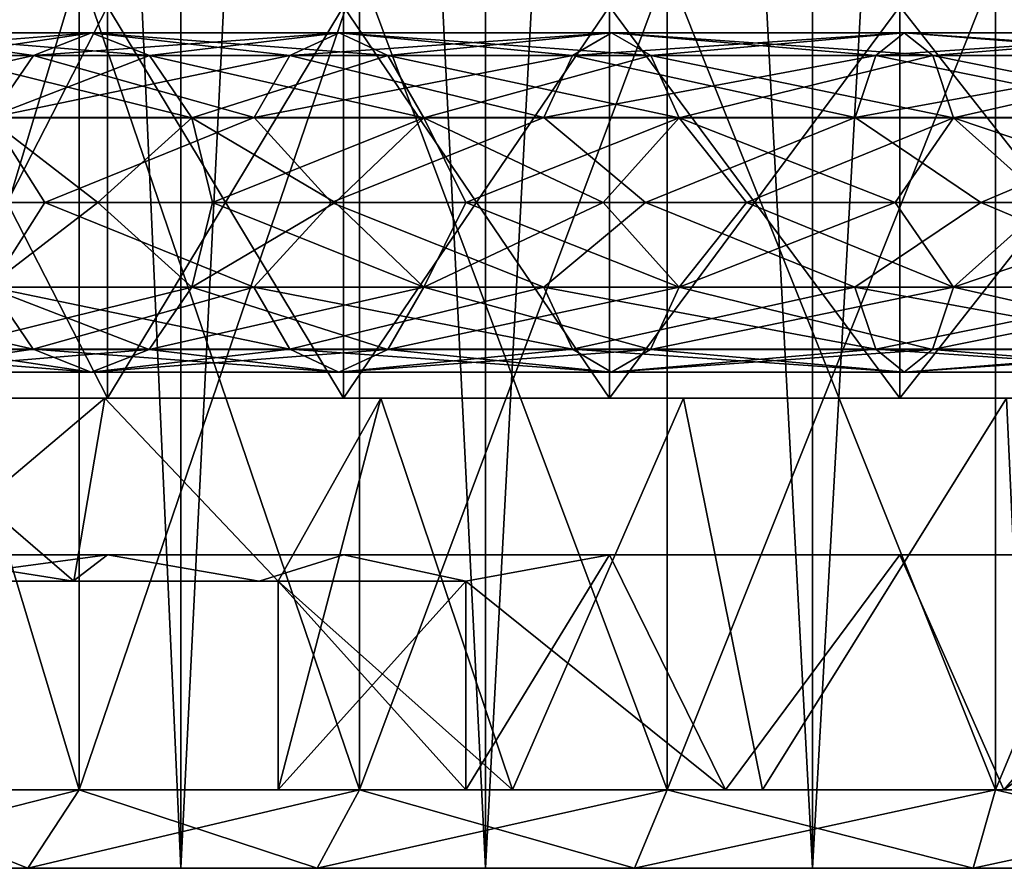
# Model space of a CAD drawing. Header units: metres. Extents: x -23 to 23, y -109 to 23.
# Tile 4 of 256: x -6.38 to -2.61, y -109.46 to -106.21. Entities that reach past the tile are written whole.
import ezdxf

# ---------------------------------------------------------------- set-up
doc = ezdxf.new("R2010")
doc.units = ezdxf.units.M
doc.layers.add('solid_509434', color=7, linetype='CONTINUOUS')
doc.layers.add('solid_509434_01', color=7, linetype='CONTINUOUS')

msp = doc.modelspace()

# ---------------------------------------------------------------- linework, layer by layer
at = {"layer": 'solid_509434'}
for points in [[(-5.766434, -109.458969, 98.969872), (-5.766803, -85.958969, 98.969696), (-6.825531, -85.958969, 98.10836)], [(-6.825164, -109.458969, 98.10862), (-5.766434, -109.458969, 98.969872), (-6.825531, -85.958969, 98.10836)], [(-6.825531, -85.958969, 83.491638), (-5.766803, -85.958969, 82.630302), (-6.825164, -109.458969, 83.491379)], [(-5.766803, -85.958969, 82.630302), (-5.766434, -109.458969, 82.630127), (-6.825164, -109.458969, 83.491379)], [(-4.600316, -109.458969, 99.678932), (-4.60065, -85.958969, 99.678856), (-5.766803, -85.958969, 98.969696)], [(-5.766434, -109.458969, 98.969872), (-4.600316, -109.458969, 99.678932), (-5.766803, -85.958969, 98.969696)], [(-5.766803, -85.958969, 82.630302), (-4.60065, -85.958969, 81.92115), (-5.766434, -109.458969, 82.630127)], [(-4.60065, -85.958969, 81.92115), (-4.600316, -109.458969, 81.921066), (-5.766434, -109.458969, 82.630127)], [(-3.348529, -109.458969, 100.22261), (-3.348796, -85.958969, 100.22261), (-4.60065, -85.958969, 99.678856)], [(-4.600316, -109.458969, 99.678932), (-3.348529, -109.458969, 100.22261), (-4.60065, -85.958969, 99.678856)], [(-4.60065, -85.958969, 81.92115), (-3.348796, -85.958969, 81.377388), (-4.600316, -109.458969, 81.921066)], [(-3.348796, -85.958969, 81.377388), (-3.348529, -109.458969, 81.377388), (-4.600316, -109.458969, 81.921066)], [(-2.034388, -109.458969, 100.590782), (-2.03456, -85.958969, 100.590843), (-3.348796, -85.958969, 100.22261)], [(-3.348529, -109.458969, 100.22261), (-2.034388, -109.458969, 100.590782), (-3.348796, -85.958969, 100.22261)], [(-3.348796, -85.958969, 81.377388), (-2.03456, -85.958969, 81.009163), (-3.348529, -109.458969, 81.377388)], [(-2.03456, -85.958969, 81.009163), (-2.034388, -109.458969, 81.009216), (-3.348529, -109.458969, 81.377388)], [(-6.155691, -106.008965, 97.904045), (-6.155691, -109.158966, 97.904045), (-7.104046, -109.158966, 96.955688)], [(-7.104046, -106.008965, 96.955688), (-6.155691, -106.008965, 97.904045), (-7.104046, -109.158966, 96.955688)], [(-6.155691, -109.158966, 83.695953), (-6.155691, -106.008965, 83.695953), (-7.104046, -106.008965, 84.64431)], [(-7.104046, -109.158966, 84.64431), (-6.155691, -109.158966, 83.695953), (-7.104046, -106.008965, 84.64431)], [(-5.082024, -106.008965, 98.707787), (-5.082024, -109.158966, 98.707787), (-6.155691, -109.158966, 97.904045)], [(-6.155691, -106.008965, 97.904045), (-5.082024, -106.008965, 98.707787), (-6.155691, -109.158966, 97.904045)], [(-5.082024, -109.158966, 82.89222), (-5.082024, -106.008965, 82.89222), (-6.155691, -106.008965, 83.695953)], [(-6.155691, -109.158966, 83.695953), (-5.082024, -109.158966, 82.89222), (-6.155691, -106.008965, 83.695953)], [(-3.904901, -106.008965, 99.35054), (-3.904901, -109.158966, 99.35054), (-5.082024, -109.158966, 98.707787)], [(-5.082024, -106.008965, 98.707787), (-3.904901, -106.008965, 99.35054), (-5.082024, -109.158966, 98.707787)], [(-3.904901, -109.158966, 82.249458), (-3.904901, -106.008965, 82.249458), (-5.082024, -106.008965, 82.89222)], [(-5.082024, -109.158966, 82.89222), (-3.904901, -109.158966, 82.249458), (-5.082024, -106.008965, 82.89222)], [(-2.648286, -106.008965, 99.819237), (-2.648286, -109.158966, 99.819237), (-3.904901, -109.158966, 99.35054)], [(-3.904901, -106.008965, 99.35054), (-2.648286, -106.008965, 99.819237), (-3.904901, -109.158966, 99.35054)], [(-2.648286, -109.158966, 81.780769), (-2.648286, -106.008965, 81.780769), (-3.904901, -106.008965, 82.249458)], [(-3.904901, -109.158966, 82.249458), (-2.648286, -109.158966, 81.780769), (-3.904901, -106.008965, 82.249458)], [(-1.337759, -106.008965, 100.104324), (-1.337759, -109.158966, 100.104324), (-2.648286, -109.158966, 99.819237)], [(-2.648286, -106.008965, 99.819237), (-1.337759, -106.008965, 100.104324), (-2.648286, -109.158966, 99.819237)], [(-1.337759, -109.158966, 81.495682), (-1.337759, -106.008965, 81.495682), (-2.648286, -106.008965, 81.780769)], [(-2.648286, -109.158966, 81.780769), (-1.337759, -109.158966, 81.495682), (-2.648286, -106.008965, 81.780769)], [(-6.816364, -107.658966, 86.15255), (-6.816364, -106.158966, 86.15255), (-6.047467, -106.158966, 85.1884)], [(-6.816364, -107.658966, 86.15255), (-6.047467, -106.158966, 85.1884), (-6.047467, -107.658966, 85.1884)], [(-6.047467, -107.658966, 96.411598), (-6.047467, -106.158966, 96.411598), (-6.816364, -106.158966, 95.447449)], [(-6.816364, -107.658966, 95.447449), (-6.047467, -107.658966, 96.411598), (-6.816364, -106.158966, 95.447449)], [(-6.047467, -107.658966, 85.1884), (-6.047467, -106.158966, 85.1884), (-5.143571, -106.158966, 84.349731)], [(-6.047467, -107.658966, 85.1884), (-5.143571, -106.158966, 84.349731), (-5.143571, -107.658966, 84.349731)], [(-5.143571, -107.658966, 97.250267), (-5.143571, -106.158966, 97.250267), (-6.047467, -106.158966, 96.411598)], [(-6.047467, -107.658966, 96.411598), (-5.143571, -107.658966, 97.250267), (-6.047467, -106.158966, 96.411598)], [(-5.143571, -107.658966, 84.349731), (-5.143571, -106.158966, 84.349731), (-4.125, -106.158966, 83.655289)], [(-5.143571, -107.658966, 84.349731), (-4.125, -106.158966, 83.655289), (-4.125, -107.658966, 83.655289)], [(-4.125, -107.658966, 97.94471), (-4.125, -106.158966, 97.94471), (-5.143571, -106.158966, 97.250267)], [(-5.143571, -107.658966, 97.250267), (-4.125, -107.658966, 97.94471), (-5.143571, -106.158966, 97.250267)], [(-4.125, -107.658966, 83.655289), (-4.125, -106.158966, 83.655289), (-3.01431, -106.158966, 83.120399)], [(-4.125, -107.658966, 83.655289), (-3.01431, -106.158966, 83.120399), (-3.01431, -107.658966, 83.120399)], [(-3.01431, -107.658966, 98.479599), (-3.01431, -106.158966, 98.479599), (-4.125, -106.158966, 97.94471)], [(-4.125, -107.658966, 97.94471), (-3.01431, -107.658966, 98.479599), (-4.125, -106.158966, 97.94471)], [(-3.01431, -107.658966, 83.120399), (-3.01431, -106.158966, 83.120399), (-1.836053, -106.158966, 82.756943)], [(-3.01431, -107.658966, 83.120399), (-1.836053, -106.158966, 82.756943), (-1.836053, -107.658966, 82.756943)], [(-1.836053, -107.658966, 98.843056), (-1.836053, -106.158966, 98.843056), (-3.01431, -106.158966, 98.479599)], [(-3.01431, -107.658966, 98.479599), (-1.836053, -107.658966, 98.843056), (-3.01431, -106.158966, 98.479599)], [(-7.194494, -106.345879, 96.653152), (-6.330479, -106.345879, 97.578285), (-6.942088, -106.258965, 96.447807)], [(-7.194494, -106.345879, 84.946846), (-6.942088, -106.258965, 85.152191), (-6.108386, -106.258965, 84.259514)], [(-6.330479, -106.345879, 84.021713), (-7.194494, -106.345879, 84.946846), (-6.108386, -106.258965, 84.259514)], [(-6.942088, -106.258965, 96.447807), (-6.108386, -106.258965, 97.340485), (-6.689824, -106.346565, 96.242577)], [(-6.330479, -106.345879, 97.578285), (-6.108386, -106.258965, 97.340485), (-6.942088, -106.258965, 96.447807)], [(-6.942088, -106.258965, 85.152191), (-6.689824, -106.346565, 85.357422), (-5.886417, -106.346565, 84.497185)], [(-6.108386, -106.258965, 84.259514), (-6.942088, -106.258965, 85.152191), (-5.886417, -106.346565, 84.497185)], [(-6.108386, -106.258965, 97.340485), (-5.886417, -106.346565, 97.102814), (-6.689824, -106.346565, 96.242577)], [(-6.330479, -106.345879, 97.578285), (-5.34854, -106.345879, 98.377151), (-6.108386, -106.258965, 97.340485)], [(-6.330479, -106.345879, 84.021713), (-6.108386, -106.258965, 84.259514), (-5.160896, -106.258965, 83.488678)], [(-5.34854, -106.345879, 83.222847), (-6.330479, -106.345879, 84.021713), (-5.160896, -106.258965, 83.488678)], [(-6.108386, -106.258965, 97.340485), (-5.160896, -106.258965, 98.111328), (-5.886417, -106.346565, 97.102814)], [(-5.34854, -106.345879, 98.377151), (-5.160896, -106.258965, 98.111328), (-6.108386, -106.258965, 97.340485)], [(-6.108386, -106.258965, 84.259514), (-5.886417, -106.346565, 84.497185), (-4.973358, -106.346565, 83.754356)], [(-5.160896, -106.258965, 83.488678), (-6.108386, -106.258965, 84.259514), (-4.973358, -106.346565, 83.754356)], [(-5.160896, -106.258965, 98.111328), (-4.973358, -106.346565, 97.845642), (-5.886417, -106.346565, 97.102814)], [(-5.34854, -106.345879, 98.377151), (-4.266968, -106.345879, 99.034874), (-5.160896, -106.258965, 98.111328)], [(-5.34854, -106.345879, 83.222847), (-5.160896, -106.258965, 83.488678), (-4.117269, -106.258965, 82.854034)], [(-4.266968, -106.345879, 82.565125), (-5.34854, -106.345879, 83.222847), (-4.117269, -106.258965, 82.854034)], [(-5.160896, -106.258965, 98.111328), (-4.117269, -106.258965, 98.745972), (-4.973358, -106.346565, 97.845642)], [(-4.266968, -106.345879, 99.034874), (-4.117269, -106.258965, 98.745972), (-5.160896, -106.258965, 98.111328)], [(-5.160896, -106.258965, 83.488678), (-4.973358, -106.346565, 83.754356), (-3.967654, -106.346565, 83.142776)], [(-4.117269, -106.258965, 82.854034), (-5.160896, -106.258965, 83.488678), (-3.967654, -106.346565, 83.142776)], [(-4.117269, -106.258965, 98.745972), (-3.967654, -106.346565, 98.457222), (-4.973358, -106.346565, 97.845642)], [(-4.266968, -106.345879, 99.034874), (-3.10591, -106.345879, 99.539192), (-4.117269, -106.258965, 98.745972)], [(-4.266968, -106.345879, 82.565125), (-4.117269, -106.258965, 82.854034), (-2.996945, -106.258965, 82.367409)], [(-3.10591, -106.345879, 82.060806), (-4.266968, -106.345879, 82.565125), (-2.996945, -106.258965, 82.367409)], [(-4.117269, -106.258965, 98.745972), (-2.996945, -106.258965, 99.232597), (-3.967654, -106.346565, 98.457222)], [(-3.10591, -106.345879, 99.539192), (-2.996945, -106.258965, 99.232597), (-4.117269, -106.258965, 98.745972)], [(-4.117269, -106.258965, 82.854034), (-3.967654, -106.346565, 83.142776), (-2.888041, -106.346565, 82.673836)], [(-2.996945, -106.258965, 82.367409), (-4.117269, -106.258965, 82.854034), (-2.888041, -106.346565, 82.673836)], [(-2.996945, -106.258965, 99.232597), (-2.888041, -106.346565, 98.92617), (-3.967654, -106.346565, 98.457222)], [(-3.10591, -106.345879, 99.539192), (-1.886995, -106.345879, 99.880714), (-2.996945, -106.258965, 99.232597)], [(-3.10591, -106.345879, 82.060806), (-2.996945, -106.258965, 82.367409), (-1.820793, -106.258965, 82.037865)], [(-1.886995, -106.345879, 81.719284), (-3.10591, -106.345879, 82.060806), (-1.820793, -106.258965, 82.037865)], [(-2.996945, -106.258965, 99.232597), (-1.820793, -106.258965, 99.562134), (-2.888041, -106.346565, 98.92617)], [(-1.886995, -106.345879, 99.880714), (-1.820793, -106.258965, 99.562134), (-2.996945, -106.258965, 99.232597)], [(-2.996945, -106.258965, 82.367409), (-2.888041, -106.346565, 82.673836), (-1.754628, -106.346565, 82.356262)], [(-1.820793, -106.258965, 82.037865), (-2.996945, -106.258965, 82.367409), (-1.754628, -106.346565, 82.356262)], [(-1.820793, -106.258965, 99.562134), (-1.754628, -106.346565, 99.243736), (-2.888041, -106.346565, 98.92617)], [(-7.379277, -106.583969, 84.796516), (-7.194494, -106.345879, 84.946846), (-6.330479, -106.345879, 84.021713)], [(-6.493071, -106.583969, 83.847618), (-7.379277, -106.583969, 84.796516), (-6.330479, -106.345879, 84.021713)], [(-6.493071, -106.583969, 97.75238), (-6.330479, -106.345879, 97.578285), (-7.194494, -106.345879, 96.653152)], [(-6.689824, -106.346565, 96.242577), (-5.886417, -106.346565, 97.102814), (-6.505428, -106.585144, 96.09256)], [(-6.689824, -106.346565, 85.357422), (-6.505428, -106.585144, 85.507439), (-5.724166, -106.585144, 84.670914)], [(-5.886417, -106.346565, 84.497185), (-6.689824, -106.346565, 85.357422), (-5.724166, -106.585144, 84.670914)], [(-5.886417, -106.346565, 97.102814), (-5.724166, -106.585144, 96.929085), (-6.505428, -106.585144, 96.09256)], [(-6.493071, -106.583969, 97.75238), (-5.485912, -106.583969, 98.57177), (-6.330479, -106.345879, 97.578285)], [(-6.493071, -106.583969, 83.847618), (-6.330479, -106.345879, 84.021713), (-5.34854, -106.345879, 83.222847)], [(-5.485912, -106.583969, 83.028236), (-6.493071, -106.583969, 83.847618), (-5.34854, -106.345879, 83.222847)], [(-5.485912, -106.583969, 98.57177), (-5.34854, -106.345879, 98.377151), (-6.330479, -106.345879, 97.578285)], [(-5.886417, -106.346565, 97.102814), (-4.973358, -106.346565, 97.845642), (-5.724166, -106.585144, 96.929085)], [(-5.886417, -106.346565, 84.497185), (-5.724166, -106.585144, 84.670914), (-4.836274, -106.585144, 83.948563)], [(-4.973358, -106.346565, 83.754356), (-5.886417, -106.346565, 84.497185), (-4.836274, -106.585144, 83.948563)], [(-4.973358, -106.346565, 97.845642), (-4.836274, -106.585144, 97.651436), (-5.724166, -106.585144, 96.929085)], [(-5.485912, -106.583969, 98.57177), (-4.37656, -106.583969, 99.246376), (-5.34854, -106.345879, 98.377151)], [(-5.485912, -106.583969, 83.028236), (-5.34854, -106.345879, 83.222847), (-4.266968, -106.345879, 82.565125)], [(-4.37656, -106.583969, 82.353622), (-5.485912, -106.583969, 83.028236), (-4.266968, -106.345879, 82.565125)], [(-4.37656, -106.583969, 99.246376), (-4.266968, -106.345879, 99.034874), (-5.34854, -106.345879, 98.377151)], [(-4.973358, -106.346565, 97.845642), (-3.967654, -106.346565, 98.457222), (-4.836274, -106.585144, 97.651436)], [(-4.973358, -106.346565, 83.754356), (-4.836274, -106.585144, 83.948563), (-3.858291, -106.585144, 83.353836)], [(-3.967654, -106.346565, 83.142776), (-4.973358, -106.346565, 83.754356), (-3.858291, -106.585144, 83.353836)], [(-3.967654, -106.346565, 98.457222), (-3.858291, -106.585144, 98.246162), (-4.836274, -106.585144, 97.651436)], [(-4.37656, -106.583969, 99.246376), (-3.185682, -106.583969, 99.763649), (-4.266968, -106.345879, 99.034874)], [(-4.37656, -106.583969, 82.353622), (-4.266968, -106.345879, 82.565125), (-3.10591, -106.345879, 82.060806)], [(-3.185682, -106.583969, 81.836349), (-4.37656, -106.583969, 82.353622), (-3.10591, -106.345879, 82.060806)], [(-3.185682, -106.583969, 99.763649), (-3.10591, -106.345879, 99.539192), (-4.266968, -106.345879, 99.034874)], [(-3.967654, -106.346565, 98.457222), (-2.888041, -106.346565, 98.92617), (-3.858291, -106.585144, 98.246162)], [(-3.967654, -106.346565, 83.142776), (-3.858291, -106.585144, 83.353836), (-2.808436, -106.585144, 82.89782)], [(-2.888041, -106.346565, 82.673836), (-3.967654, -106.346565, 83.142776), (-2.808436, -106.585144, 82.89782)], [(-2.888041, -106.346565, 98.92617), (-2.808436, -106.585144, 98.702179), (-3.858291, -106.585144, 98.246162)], [(-3.185682, -106.583969, 99.763649), (-1.93546, -106.583969, 100.113945), (-3.10591, -106.345879, 99.539192)], [(-3.185682, -106.583969, 81.836349), (-3.10591, -106.345879, 82.060806), (-1.886995, -106.345879, 81.719284)], [(-1.93546, -106.583969, 81.486053), (-3.185682, -106.583969, 81.836349), (-1.886995, -106.345879, 81.719284)], [(-1.93546, -106.583969, 100.113945), (-1.886995, -106.345879, 99.880714), (-3.10591, -106.345879, 99.539192)], [(-2.888041, -106.346565, 98.92617), (-1.754628, -106.346565, 99.243736), (-2.808436, -106.585144, 98.702179)], [(-2.888041, -106.346565, 82.673836), (-2.808436, -106.585144, 82.89782), (-1.706264, -106.585144, 82.589005)], [(-1.754628, -106.346565, 82.356262), (-2.888041, -106.346565, 82.673836), (-1.706264, -106.585144, 82.589005)], [(-1.754628, -106.346565, 99.243736), (-1.706264, -106.585144, 99.010994), (-2.808436, -106.585144, 98.702179)], [(-7.255196, -106.908966, 97.086662), (-6.286663, -106.908966, 98.055199), (-6.493071, -106.583969, 97.75238)], [(-6.286663, -106.908966, 83.544807), (-7.255196, -106.908966, 84.513336), (-6.493071, -106.583969, 83.847618)], [(-6.505428, -106.585144, 96.09256), (-6.084331, -106.908966, 96.445435), (-6.489201, -106.908966, 95.974968)], [(-6.505428, -106.585144, 96.09256), (-5.724166, -106.585144, 96.929085), (-6.084331, -106.908966, 96.445435)], [(-6.084331, -106.908966, 85.154564), (-5.724166, -106.585144, 84.670914), (-6.505428, -106.585144, 85.507439)], [(-6.489201, -106.908966, 85.625038), (-6.084331, -106.908966, 85.154564), (-6.505428, -106.585144, 85.507439)], [(-6.286663, -106.908966, 98.055199), (-5.485912, -106.583969, 98.57177), (-6.493071, -106.583969, 97.75238)], [(-6.286663, -106.908966, 83.544807), (-6.493071, -106.583969, 83.847618), (-5.485912, -106.583969, 83.028236)], [(-6.286663, -106.908966, 98.055199), (-5.190152, -106.908966, 98.876038), (-5.485912, -106.583969, 98.57177)], [(-5.190152, -106.908966, 82.723969), (-6.286663, -106.908966, 83.544807), (-5.485912, -106.583969, 83.028236)], [(-5.724166, -106.585144, 96.929085), (-5.645434, -106.908966, 96.884331), (-6.084331, -106.908966, 96.445435)], [(-6.084331, -106.908966, 85.154564), (-5.645434, -106.908966, 84.715668), (-5.724166, -106.585144, 84.670914)], [(-5.724166, -106.585144, 96.929085), (-4.836274, -106.585144, 97.651436), (-5.645434, -106.908966, 96.884331)], [(-5.174965, -106.908966, 84.310799), (-4.836274, -106.585144, 83.948563), (-5.724166, -106.585144, 84.670914)], [(-5.645434, -106.908966, 84.715668), (-5.174965, -106.908966, 84.310799), (-5.724166, -106.585144, 84.670914)], [(-4.836274, -106.585144, 97.651436), (-5.174965, -106.908966, 97.2892), (-5.645434, -106.908966, 96.884331)], [(-5.190152, -106.908966, 98.876038), (-4.37656, -106.583969, 99.246376), (-5.485912, -106.583969, 98.57177)], [(-5.190152, -106.908966, 82.723969), (-5.485912, -106.583969, 83.028236), (-4.37656, -106.583969, 82.353622)], [(-5.190152, -106.908966, 98.876038), (-3.987984, -106.908966, 99.532471), (-4.37656, -106.583969, 99.246376)], [(-3.987984, -106.908966, 82.067535), (-5.190152, -106.908966, 82.723969), (-4.37656, -106.583969, 82.353622)], [(-4.836274, -106.585144, 97.651436), (-4.675557, -106.908966, 97.657784), (-5.174965, -106.908966, 97.2892)], [(-5.174965, -106.908966, 84.310799), (-4.675557, -106.908966, 83.942215), (-4.836274, -106.585144, 83.948563)], [(-4.836274, -106.585144, 97.651436), (-3.858291, -106.585144, 98.246162), (-4.675557, -106.908966, 97.657784)], [(-4.15, -106.908966, 83.611992), (-3.858291, -106.585144, 83.353836), (-4.836274, -106.585144, 83.948563)], [(-4.675557, -106.908966, 83.942215), (-4.15, -106.908966, 83.611992), (-4.836274, -106.585144, 83.948563)], [(-3.858291, -106.585144, 98.246162), (-4.15, -106.908966, 97.988014), (-4.675557, -106.908966, 97.657784)], [(-3.987984, -106.908966, 99.532471), (-3.185682, -106.583969, 99.763649), (-4.37656, -106.583969, 99.246376)], [(-3.987984, -106.908966, 82.067535), (-4.37656, -106.583969, 82.353622), (-3.185682, -106.583969, 81.836349)], [(-3.858291, -106.585144, 98.246162), (-3.601235, -106.908966, 98.278038), (-4.15, -106.908966, 97.988014)], [(-4.15, -106.908966, 83.611992), (-3.601235, -106.908966, 83.32196), (-3.858291, -106.585144, 83.353836)], [(-3.987984, -106.908966, 99.532471), (-2.704633, -106.908966, 100.011131), (-3.185682, -106.583969, 99.763649)], [(-2.704633, -106.908966, 81.588867), (-3.987984, -106.908966, 82.067535), (-3.185682, -106.583969, 81.836349)], [(-3.858291, -106.585144, 98.246162), (-2.808436, -106.585144, 98.702179), (-3.601235, -106.908966, 98.278038)], [(-3.032331, -106.908966, 83.073746), (-2.808436, -106.585144, 82.89782), (-3.858291, -106.585144, 83.353836)], [(-3.601235, -106.908966, 83.32196), (-3.032331, -106.908966, 83.073746), (-3.858291, -106.585144, 83.353836)], [(-2.808436, -106.585144, 98.702179), (-3.032331, -106.908966, 98.526253), (-3.601235, -106.908966, 98.278038)], [(-2.704633, -106.908966, 100.011131), (-1.93546, -106.583969, 100.113945), (-3.185682, -106.583969, 99.763649)], [(-2.704633, -106.908966, 81.588867), (-3.185682, -106.583969, 81.836349), (-1.93546, -106.583969, 81.486053)], [(-2.808436, -106.585144, 98.702179), (-2.446468, -106.908966, 98.731255), (-3.032331, -106.908966, 98.526253)], [(-3.032331, -106.908966, 83.073746), (-2.446468, -106.908966, 82.868744), (-2.808436, -106.585144, 82.89782)], [(-2.808436, -106.585144, 98.702179), (-1.706264, -106.585144, 99.010994), (-2.446468, -106.908966, 98.731255)], [(-1.846924, -106.908966, 82.708099), (-1.706264, -106.585144, 82.589005), (-2.808436, -106.585144, 82.89782)], [(-2.446468, -106.908966, 82.868744), (-1.846924, -106.908966, 82.708099), (-2.808436, -106.585144, 82.89782)], [(-2.704633, -106.908966, 100.011131), (-1.366223, -106.908966, 100.302284), (-1.93546, -106.583969, 100.113945)], [(-1.366223, -106.908966, 81.297714), (-2.704633, -106.908966, 81.588867), (-1.93546, -106.583969, 81.486053)], [(-6.493535, -107.232788, 97.752876), (-6.286663, -106.908966, 98.055199), (-7.255196, -106.908966, 97.086662)], [(-6.493535, -107.232788, 83.847122), (-7.255196, -106.908966, 84.513336), (-6.286663, -106.908966, 83.544807)], [(-6.505955, -107.233971, 96.092987), (-6.489201, -106.908966, 95.974968), (-6.084331, -106.908966, 96.445435)], [(-6.505955, -107.233971, 96.092987), (-6.084331, -106.908966, 96.445435), (-5.72463, -107.233971, 96.929581)], [(-6.505955, -107.233971, 85.507011), (-6.084331, -106.908966, 85.154564), (-6.489201, -106.908966, 85.625038)], [(-5.72463, -107.233971, 84.670418), (-6.084331, -106.908966, 85.154564), (-6.505955, -107.233971, 85.507011)], [(-6.493535, -107.232788, 97.752876), (-5.486304, -107.232788, 98.572319), (-6.286663, -106.908966, 98.055199)], [(-5.486304, -107.232788, 83.027679), (-6.493535, -107.232788, 83.847122), (-6.286663, -106.908966, 83.544807)], [(-5.486304, -107.232788, 98.572319), (-5.190152, -106.908966, 98.876038), (-6.286663, -106.908966, 98.055199)], [(-5.486304, -107.232788, 83.027679), (-6.286663, -106.908966, 83.544807), (-5.190152, -106.908966, 82.723969)], [(-5.72463, -107.233971, 96.929581), (-6.084331, -106.908966, 96.445435), (-5.645434, -106.908966, 96.884331)], [(-5.72463, -107.233971, 84.670418), (-5.645434, -106.908966, 84.715668), (-6.084331, -106.908966, 85.154564)], [(-5.72463, -107.233971, 96.929581), (-5.645434, -106.908966, 96.884331), (-5.174965, -106.908966, 97.2892)], [(-5.72463, -107.233971, 96.929581), (-5.174965, -106.908966, 97.2892), (-4.836666, -107.233971, 97.651993)], [(-4.836666, -107.233971, 83.948006), (-5.645434, -106.908966, 84.715668), (-5.72463, -107.233971, 84.670418)], [(-4.836666, -107.233971, 83.948006), (-5.174965, -106.908966, 84.310799), (-5.645434, -106.908966, 84.715668)], [(-5.486304, -107.232788, 98.572319), (-4.376873, -107.232788, 99.246979), (-5.190152, -106.908966, 98.876038)], [(-4.376873, -107.232788, 82.35302), (-5.486304, -107.232788, 83.027679), (-5.190152, -106.908966, 82.723969)], [(-4.376873, -107.232788, 99.246979), (-3.987984, -106.908966, 99.532471), (-5.190152, -106.908966, 98.876038)], [(-4.376873, -107.232788, 82.35302), (-5.190152, -106.908966, 82.723969), (-3.987984, -106.908966, 82.067535)], [(-4.836666, -107.233971, 97.651993), (-5.174965, -106.908966, 97.2892), (-4.675557, -106.908966, 97.657784)], [(-4.836666, -107.233971, 83.948006), (-4.675557, -106.908966, 83.942215), (-5.174965, -106.908966, 84.310799)], [(-4.836666, -107.233971, 97.651993), (-4.675557, -106.908966, 97.657784), (-4.15, -106.908966, 97.988014)], [(-4.836666, -107.233971, 97.651993), (-4.15, -106.908966, 97.988014), (-3.858604, -107.233971, 98.246765)], [(-3.858604, -107.233971, 83.353233), (-4.675557, -106.908966, 83.942215), (-4.836666, -107.233971, 83.948006)], [(-3.858604, -107.233971, 83.353233), (-4.15, -106.908966, 83.611992), (-4.675557, -106.908966, 83.942215)], [(-4.376873, -107.232788, 99.246979), (-3.185909, -107.232788, 99.76429), (-3.987984, -106.908966, 99.532471)], [(-3.185909, -107.232788, 81.835709), (-4.376873, -107.232788, 82.35302), (-3.987984, -106.908966, 82.067535)], [(-3.858604, -107.233971, 98.246765), (-4.15, -106.908966, 97.988014), (-3.601235, -106.908966, 98.278038)], [(-3.858604, -107.233971, 83.353233), (-3.601235, -106.908966, 83.32196), (-4.15, -106.908966, 83.611992)], [(-3.185909, -107.232788, 99.76429), (-2.704633, -106.908966, 100.011131), (-3.987984, -106.908966, 99.532471)], [(-3.185909, -107.232788, 81.835709), (-3.987984, -106.908966, 82.067535), (-2.704633, -106.908966, 81.588867)], [(-3.858604, -107.233971, 98.246765), (-3.601235, -106.908966, 98.278038), (-3.032331, -106.908966, 98.526253)], [(-3.858604, -107.233971, 98.246765), (-3.032331, -106.908966, 98.526253), (-2.808663, -107.233971, 98.70282)], [(-2.808663, -107.233971, 82.897179), (-3.601235, -106.908966, 83.32196), (-3.858604, -107.233971, 83.353233)], [(-2.808663, -107.233971, 82.897179), (-3.032331, -106.908966, 83.073746), (-3.601235, -106.908966, 83.32196)], [(-3.185909, -107.232788, 99.76429), (-1.935598, -107.232788, 100.114609), (-2.704633, -106.908966, 100.011131)], [(-1.935598, -107.232788, 81.48539), (-3.185909, -107.232788, 81.835709), (-2.704633, -106.908966, 81.588867)], [(-2.808663, -107.233971, 98.70282), (-3.032331, -106.908966, 98.526253), (-2.446468, -106.908966, 98.731255)], [(-2.808663, -107.233971, 82.897179), (-2.446468, -106.908966, 82.868744), (-3.032331, -106.908966, 83.073746)], [(-2.808663, -107.233971, 98.70282), (-2.446468, -106.908966, 98.731255), (-1.846924, -106.908966, 98.891899)], [(-2.808663, -107.233971, 98.70282), (-1.846924, -106.908966, 98.891899), (-1.706403, -107.233971, 99.011658)], [(-1.706403, -107.233971, 82.588341), (-2.446468, -106.908966, 82.868744), (-2.808663, -107.233971, 82.897179)], [(-1.935598, -107.232788, 100.114609), (-1.366223, -106.908966, 100.302284), (-2.704633, -106.908966, 100.011131)], [(-1.935598, -107.232788, 81.48539), (-2.704633, -106.908966, 81.588867), (-1.366223, -106.908966, 81.297714)], [(-6.331284, -107.471375, 97.579147), (-6.493535, -107.232788, 97.752876), (-7.379804, -107.232788, 96.803917)], [(-7.195408, -107.471375, 96.6539), (-6.331284, -107.471375, 97.579147), (-7.379804, -107.232788, 96.803917)], [(-6.331284, -107.471375, 84.020851), (-7.195408, -107.471375, 84.946098), (-6.493535, -107.232788, 83.847122)], [(-5.72463, -107.233971, 96.929581), (-5.887222, -107.472054, 97.103676), (-6.690739, -107.472054, 96.243317)], [(-6.505955, -107.233971, 96.092987), (-5.72463, -107.233971, 96.929581), (-6.690739, -107.472054, 96.243317)], [(-6.505955, -107.233971, 85.507011), (-6.690739, -107.472054, 85.356682), (-5.887222, -107.472054, 84.496323)], [(-5.72463, -107.233971, 84.670418), (-6.505955, -107.233971, 85.507011), (-5.887222, -107.472054, 84.496323)], [(-5.34922, -107.471375, 98.37812), (-5.486304, -107.232788, 98.572319), (-6.493535, -107.232788, 97.752876)], [(-6.331284, -107.471375, 97.579147), (-5.34922, -107.471375, 98.37812), (-6.493535, -107.232788, 97.752876)], [(-6.331284, -107.471375, 84.020851), (-6.493535, -107.232788, 83.847122), (-5.486304, -107.232788, 83.027679)], [(-5.34922, -107.471375, 83.221886), (-6.331284, -107.471375, 84.020851), (-5.486304, -107.232788, 83.027679)], [(-4.836666, -107.233971, 97.651993), (-4.974038, -107.472054, 97.846603), (-5.887222, -107.472054, 97.103676)], [(-5.72463, -107.233971, 96.929581), (-4.836666, -107.233971, 97.651993), (-5.887222, -107.472054, 97.103676)], [(-5.72463, -107.233971, 84.670418), (-5.887222, -107.472054, 84.496323), (-4.974038, -107.472054, 83.753395)], [(-4.836666, -107.233971, 83.948006), (-5.72463, -107.233971, 84.670418), (-4.974038, -107.472054, 83.753395)], [(-4.26751, -107.471375, 99.035919), (-4.376873, -107.232788, 99.246979), (-5.486304, -107.232788, 98.572319)], [(-5.34922, -107.471375, 98.37812), (-4.26751, -107.471375, 99.035919), (-5.486304, -107.232788, 98.572319)], [(-5.34922, -107.471375, 83.221886), (-5.486304, -107.232788, 83.027679), (-4.376873, -107.232788, 82.35302)], [(-4.26751, -107.471375, 82.564079), (-5.34922, -107.471375, 83.221886), (-4.376873, -107.232788, 82.35302)], [(-3.858604, -107.233971, 98.246765), (-3.968197, -107.472054, 98.458275), (-4.974038, -107.472054, 97.846603)], [(-4.836666, -107.233971, 97.651993), (-3.858604, -107.233971, 98.246765), (-4.974038, -107.472054, 97.846603)], [(-4.836666, -107.233971, 83.948006), (-4.974038, -107.472054, 83.753395), (-3.968197, -107.472054, 83.141731)], [(-3.858604, -107.233971, 83.353233), (-4.836666, -107.233971, 83.948006), (-3.968197, -107.472054, 83.141731)], [(-3.106304, -107.471375, 99.540306), (-3.185909, -107.232788, 99.76429), (-4.376873, -107.232788, 99.246979)], [(-4.26751, -107.471375, 99.035919), (-3.106304, -107.471375, 99.540306), (-4.376873, -107.232788, 99.246979)], [(-4.26751, -107.471375, 82.564079), (-4.376873, -107.232788, 82.35302), (-3.185909, -107.232788, 81.835709)], [(-3.106304, -107.471375, 82.0597), (-4.26751, -107.471375, 82.564079), (-3.185909, -107.232788, 81.835709)], [(-2.808663, -107.233971, 98.70282), (-2.888435, -107.472054, 98.927277), (-3.968197, -107.472054, 98.458275)], [(-3.858604, -107.233971, 98.246765), (-2.808663, -107.233971, 98.70282), (-3.968197, -107.472054, 98.458275)], [(-3.858604, -107.233971, 83.353233), (-3.968197, -107.472054, 83.141731), (-2.888435, -107.472054, 82.672722)], [(-2.808663, -107.233971, 82.897179), (-3.858604, -107.233971, 83.353233), (-2.888435, -107.472054, 82.672722)], [(-1.887234, -107.471375, 99.881866), (-1.935598, -107.232788, 100.114609), (-3.185909, -107.232788, 99.76429)], [(-3.106304, -107.471375, 99.540306), (-1.887234, -107.471375, 99.881866), (-3.185909, -107.232788, 99.76429)], [(-3.106304, -107.471375, 82.0597), (-3.185909, -107.232788, 81.835709), (-1.935598, -107.232788, 81.48539)], [(-1.887234, -107.471375, 81.718132), (-3.106304, -107.471375, 82.0597), (-1.935598, -107.232788, 81.48539)], [(-1.706403, -107.233971, 99.011658), (-1.754868, -107.472054, 99.244888), (-2.888435, -107.472054, 98.927277)], [(-2.808663, -107.233971, 98.70282), (-1.706403, -107.233971, 99.011658), (-2.888435, -107.472054, 98.927277)], [(-2.808663, -107.233971, 82.897179), (-2.888435, -107.472054, 82.672722), (-1.754868, -107.472054, 82.35511)], [(-1.706403, -107.233971, 82.588341), (-2.808663, -107.233971, 82.897179), (-1.754868, -107.472054, 82.35511)], [(-6.109315, -107.558968, 97.341476), (-6.331284, -107.471375, 97.579147), (-7.195408, -107.471375, 96.6539)], [(-6.943144, -107.558968, 96.448669), (-6.109315, -107.558968, 97.341476), (-7.195408, -107.471375, 96.6539)], [(-6.943144, -107.558968, 85.151337), (-7.195408, -107.471375, 84.946098), (-6.331284, -107.471375, 84.020851)], [(-6.109315, -107.558968, 84.258522), (-6.943144, -107.558968, 85.151337), (-6.331284, -107.471375, 84.020851)], [(-5.887222, -107.472054, 97.103676), (-6.109315, -107.558968, 97.341476), (-6.943144, -107.558968, 96.448669)], [(-6.690739, -107.472054, 96.243317), (-5.887222, -107.472054, 97.103676), (-6.943144, -107.558968, 96.448669)], [(-6.690739, -107.472054, 85.356682), (-6.943144, -107.558968, 85.151337), (-6.109315, -107.558968, 84.258522)], [(-5.887222, -107.472054, 84.496323), (-6.690739, -107.472054, 85.356682), (-6.109315, -107.558968, 84.258522)], [(-5.161682, -107.558968, 98.112434), (-5.34922, -107.471375, 98.37812), (-6.331284, -107.471375, 97.579147)], [(-6.109315, -107.558968, 97.341476), (-5.161682, -107.558968, 98.112434), (-6.331284, -107.471375, 97.579147)], [(-6.109315, -107.558968, 84.258522), (-6.331284, -107.471375, 84.020851), (-5.34922, -107.471375, 83.221886)], [(-5.161682, -107.558968, 83.487564), (-6.109315, -107.558968, 84.258522), (-5.34922, -107.471375, 83.221886)], [(-4.974038, -107.472054, 97.846603), (-5.161682, -107.558968, 98.112434), (-6.109315, -107.558968, 97.341476)], [(-5.887222, -107.472054, 97.103676), (-4.974038, -107.472054, 97.846603), (-6.109315, -107.558968, 97.341476)], [(-5.887222, -107.472054, 84.496323), (-6.109315, -107.558968, 84.258522), (-5.161682, -107.558968, 83.487564)], [(-4.974038, -107.472054, 83.753395), (-5.887222, -107.472054, 84.496323), (-5.161682, -107.558968, 83.487564)], [(-4.117895, -107.558968, 98.747177), (-4.26751, -107.471375, 99.035919), (-5.34922, -107.471375, 98.37812)], [(-5.161682, -107.558968, 98.112434), (-4.117895, -107.558968, 98.747177), (-5.34922, -107.471375, 98.37812)], [(-5.161682, -107.558968, 83.487564), (-5.34922, -107.471375, 83.221886), (-4.26751, -107.471375, 82.564079)], [(-4.117895, -107.558968, 82.852821), (-5.161682, -107.558968, 83.487564), (-4.26751, -107.471375, 82.564079)], [(-3.968197, -107.472054, 98.458275), (-4.117895, -107.558968, 98.747177), (-5.161682, -107.558968, 98.112434)], [(-4.974038, -107.472054, 97.846603), (-3.968197, -107.472054, 98.458275), (-5.161682, -107.558968, 98.112434)], [(-4.974038, -107.472054, 83.753395), (-5.161682, -107.558968, 83.487564), (-4.117895, -107.558968, 82.852821)], [(-3.968197, -107.472054, 83.141731), (-4.974038, -107.472054, 83.753395), (-4.117895, -107.558968, 82.852821)], [(-2.997401, -107.558968, 99.233879), (-3.106304, -107.471375, 99.540306), (-4.26751, -107.471375, 99.035919)], [(-4.117895, -107.558968, 98.747177), (-2.997401, -107.558968, 99.233879), (-4.26751, -107.471375, 99.035919)], [(-4.117895, -107.558968, 82.852821), (-4.26751, -107.471375, 82.564079), (-3.106304, -107.471375, 82.0597)], [(-2.997401, -107.558968, 82.366127), (-4.117895, -107.558968, 82.852821), (-3.106304, -107.471375, 82.0597)], [(-2.888435, -107.472054, 98.927277), (-2.997401, -107.558968, 99.233879), (-4.117895, -107.558968, 98.747177)], [(-3.968197, -107.472054, 98.458275), (-2.888435, -107.472054, 98.927277), (-4.117895, -107.558968, 98.747177)], [(-3.968197, -107.472054, 83.141731), (-4.117895, -107.558968, 82.852821), (-2.997401, -107.558968, 82.366127)], [(-2.888435, -107.472054, 82.672722), (-3.968197, -107.472054, 83.141731), (-2.997401, -107.558968, 82.366127)], [(-1.82107, -107.558968, 99.563469), (-1.887234, -107.471375, 99.881866), (-3.106304, -107.471375, 99.540306)], [(-2.997401, -107.558968, 99.233879), (-1.82107, -107.558968, 99.563469), (-3.106304, -107.471375, 99.540306)], [(-2.997401, -107.558968, 82.366127), (-3.106304, -107.471375, 82.0597), (-1.887234, -107.471375, 81.718132)], [(-1.82107, -107.558968, 82.03653), (-2.997401, -107.558968, 82.366127), (-1.887234, -107.471375, 81.718132)], [(-1.754868, -107.472054, 99.244888), (-1.82107, -107.558968, 99.563469), (-2.997401, -107.558968, 99.233879)], [(-2.888435, -107.472054, 98.927277), (-1.754868, -107.472054, 99.244888), (-2.997401, -107.558968, 99.233879)], [(-2.888435, -107.472054, 82.672722), (-2.997401, -107.558968, 82.366127), (-1.82107, -107.558968, 82.03653)], [(-1.754868, -107.472054, 82.35511), (-2.888435, -107.472054, 82.672722), (-1.82107, -107.558968, 82.03653)], [(-7.781513, -107.658966, 95.800957), (-6.047467, -107.658966, 96.411598), (-6.816364, -107.658966, 95.447449)], [(-7.781513, -107.658966, 95.800957), (-6.990495, -107.658966, 96.85762), (-6.047467, -107.658966, 96.411598)], [(-7.781513, -107.658966, 85.799042), (-6.816364, -107.658966, 86.15255), (-6.047467, -107.658966, 85.1884)], [(-6.990495, -107.658966, 84.742386), (-7.781513, -107.658966, 85.799042), (-6.047467, -107.658966, 85.1884)], [(-6.990495, -107.658966, 96.85762), (-5.143571, -107.658966, 97.250267), (-6.047467, -107.658966, 96.411598)], [(-6.990495, -107.658966, 96.85762), (-6.05723, -107.658966, 97.790855), (-5.143571, -107.658966, 97.250267)], [(-6.990495, -107.658966, 84.742386), (-6.047467, -107.658966, 85.1884), (-5.143571, -107.658966, 84.349731)], [(-6.05723, -107.658966, 83.809143), (-6.990495, -107.658966, 84.742386), (-5.143571, -107.658966, 84.349731)], [(-6.886533, -108.358971, 84.62439), (-6.990495, -107.658966, 84.742386), (-6.05723, -107.658966, 83.809143)], [(-6.17561, -108.358971, 97.686531), (-6.05723, -107.658966, 97.790855), (-6.990495, -107.658966, 96.85762)], [(-6.886533, -108.358971, 96.975609), (-6.17561, -108.358971, 97.686531), (-6.990495, -107.658966, 96.85762)], [(-6.17561, -108.358971, 83.913467), (-6.886533, -108.358971, 84.62439), (-6.05723, -107.658966, 83.809143)], [(-5.393505, -108.358971, 83.285172), (-6.17561, -108.358971, 83.913467), (-6.05723, -107.658966, 83.809143)], [(-6.17561, -108.358971, 97.686531), (-5.393505, -108.358971, 98.314827), (-6.05723, -107.658966, 97.790855)], [(-6.05723, -107.658966, 97.790855), (-4.125, -107.658966, 97.94471), (-5.143571, -107.658966, 97.250267)], [(-6.05723, -107.658966, 97.790855), (-5.000825, -107.658966, 98.581657), (-4.125, -107.658966, 97.94471)], [(-6.05723, -107.658966, 83.809143), (-4.125, -107.658966, 83.655289), (-3.01431, -107.658966, 83.120399)], [(-5.000825, -107.658966, 83.018341), (-6.05723, -107.658966, 83.809143), (-3.01431, -107.658966, 83.120399)], [(-6.05723, -107.658966, 83.809143), (-5.143571, -107.658966, 84.349731), (-4.125, -107.658966, 83.655289)], [(-5.393505, -108.358971, 83.285172), (-6.05723, -107.658966, 83.809143), (-5.000825, -107.658966, 83.018341)], [(-5.393505, -108.358971, 98.314827), (-5.000825, -107.658966, 98.581657), (-6.05723, -107.658966, 97.790855)], [(-5.393505, -108.358971, 98.314827), (-4.49624, -109.158966, 98.883705), (-5.000825, -107.658966, 98.581657)], [(-5.000825, -107.658966, 83.018341), (-4.496282, -109.158966, 82.716316), (-5.393505, -109.158966, 83.285172)], [(-5.393505, -108.358971, 83.285172), (-5.000825, -107.658966, 83.018341), (-5.393505, -109.158966, 83.285172)], [(-5.000825, -107.658966, 98.581657), (-4.49624, -109.158966, 98.883705), (-3.842775, -107.658966, 99.214005)], [(-3.842775, -107.658966, 82.385994), (-4.496282, -109.158966, 82.716316), (-5.000825, -107.658966, 83.018341)], [(-5.000825, -107.658966, 98.581657), (-1.836053, -107.658966, 98.843056), (-3.01431, -107.658966, 98.479599)], [(-5.000825, -107.658966, 98.581657), (-3.842775, -107.658966, 99.214005), (-1.836053, -107.658966, 98.843056)], [(-5.000825, -107.658966, 98.581657), (-3.01431, -107.658966, 98.479599), (-4.125, -107.658966, 97.94471)], [(-5.000825, -107.658966, 83.018341), (-1.836053, -107.658966, 82.756943), (-0.616627, -107.658966, 82.573128)], [(-3.842775, -107.658966, 82.385994), (-5.000825, -107.658966, 83.018341), (-0.616627, -107.658966, 82.573128)], [(-5.000825, -107.658966, 83.018341), (-3.01431, -107.658966, 83.120399), (-1.836053, -107.658966, 82.756943)], [(-3.842775, -107.658966, 82.385994), (-3.539789, -109.158966, 82.254105), (-4.496282, -109.158966, 82.716316)], [(-3.842775, -107.658966, 99.214005), (-4.49624, -109.158966, 98.883705), (-3.539751, -109.158966, 99.345917)], [(-3.842775, -107.658966, 99.214005), (-3.539751, -109.158966, 99.345917), (-2.6063, -107.658966, 99.675201)], [(-2.6063, -107.658966, 81.924797), (-3.539789, -109.158966, 82.254105), (-3.842775, -107.658966, 82.385994)], [(-3.842775, -107.658966, 99.214005), (0.616627, -107.658966, 99.026871), (-0.616627, -107.658966, 99.026871)], [(-3.842775, -107.658966, 99.214005), (-0.616627, -107.658966, 99.026871), (-1.836053, -107.658966, 98.843056)], [(3.842775, -107.658966, 82.385994), (-3.842775, -107.658966, 82.385994), (-0.616627, -107.658966, 82.573128)], [(2.6063, -107.658966, 81.924797), (-2.6063, -107.658966, 81.924797), (-3.842775, -107.658966, 82.385994)], [(3.842775, -107.658966, 82.385994), (2.6063, -107.658966, 81.924797), (-3.842775, -107.658966, 82.385994)], [(-2.6063, -107.658966, 81.924797), (-2.536615, -109.158966, 81.904602), (-3.539789, -109.158966, 82.254105)], [(-2.6063, -107.658966, 99.675201), (-3.539751, -109.158966, 99.345917), (-2.536587, -109.158966, 99.695404)], [(-8.157881, -108.258965, 89.570671), (8.25, -108.258965, 90.800003), (-8.25, -108.258965, 90.800003)], [(-8.25, -108.258965, 90.800003), (8.157881, -108.258965, 92.029327), (-8.157881, -108.258965, 92.029327)], [(-8.157881, -108.258965, 92.029327), (7.883519, -108.258965, 93.231461), (-7.883519, -108.258965, 93.231461)], [(-7.883519, -108.258965, 93.231461), (7.432991, -108.258965, 94.379417), (-7.432991, -108.258965, 94.379417)], [(-7.432991, -108.258965, 94.379417), (6.816364, -108.258965, 95.447449), (-6.816364, -108.258965, 95.447449)], [(-6.816364, -108.258965, 95.447449), (6.047467, -108.258965, 96.411598), (-6.047467, -108.258965, 96.411598)], [(-6.797057, -108.358971, 95.475739), (-6.816364, -108.258965, 95.447449), (-6.047467, -108.258965, 96.411598)], [(-6.178464, -108.358971, 85.332939), (-6.047467, -108.258965, 85.1884), (-6.816364, -108.258965, 86.15255)], [(-6.797057, -108.358971, 86.12426), (-6.178464, -108.358971, 85.332939), (-6.816364, -108.258965, 86.15255)], [(-6.178464, -108.358971, 96.267059), (-6.797057, -108.358971, 95.475739), (-6.047467, -108.258965, 96.411598)], [(-5.467058, -108.358971, 96.978462), (-6.178464, -108.358971, 96.267059), (-6.047467, -108.258965, 96.411598)], [(-6.178464, -108.358971, 85.332939), (-5.467058, -108.358971, 84.621536), (-6.047467, -108.258965, 85.1884)], [(-6.047467, -108.258965, 96.411598), (5.143571, -108.258965, 97.250267), (-5.143571, -108.258965, 97.250267)], [(-5.467058, -108.358971, 96.978462), (-6.047467, -108.258965, 96.411598), (-5.143571, -108.258965, 97.250267)], [(-5.467058, -108.358971, 84.621536), (-5.143571, -108.258965, 84.349731), (-6.047467, -108.258965, 85.1884)], [(-4.675737, -108.358971, 97.597054), (-5.467058, -108.358971, 96.978462), (-5.143571, -108.258965, 97.250267)], [(-5.467058, -108.358971, 84.621536), (-4.675737, -108.358971, 84.002945), (-5.143571, -108.258965, 84.349731)], [(-5.143571, -108.258965, 97.250267), (4.125, -108.258965, 97.94471), (-4.125, -108.258965, 97.94471)], [(-4.675737, -108.358971, 97.597054), (-5.143571, -108.258965, 97.250267), (-4.125, -108.258965, 97.94471)], [(-4.675737, -108.358971, 84.002945), (-4.125, -108.258965, 83.655289), (-5.143571, -108.258965, 84.349731)], [(-4.125, -108.258965, 97.94471), (-3.681802, -109.158966, 98.182861), (-4.675737, -109.158966, 97.597054)], [(-4.675737, -108.358971, 97.597054), (-4.125, -108.258965, 97.94471), (-4.675737, -109.158966, 97.597054)], [(-4.675737, -108.358971, 84.002945), (-3.681887, -109.158966, 83.417183), (-4.125, -108.258965, 83.655289)], [(-4.125, -108.258965, 97.94471), (-3.01431, -108.258965, 98.479599), (-3.681802, -109.158966, 98.182861)], [(-4.125, -108.258965, 83.655289), (-3.681887, -109.158966, 83.417183), (-3.01431, -108.258965, 83.120399)], [(-4.125, -108.258965, 97.94471), (3.01431, -108.258965, 98.479599), (-3.01431, -108.258965, 98.479599)], [(-3.01431, -108.258965, 83.120399), (-3.681887, -109.158966, 83.417183), (-2.616346, -109.158966, 82.975876)], [(-3.01431, -108.258965, 98.479599), (-2.616363, -109.158966, 98.624123), (-3.681802, -109.158966, 98.182861)], [(-3.01431, -108.258965, 98.479599), (-1.836053, -108.258965, 98.843056), (-2.616363, -109.158966, 98.624123)], [(-3.01431, -108.258965, 83.120399), (-2.616346, -109.158966, 82.975876), (-1.836053, -108.258965, 82.756943)], [(-3.01431, -108.258965, 98.479599), (1.836053, -108.258965, 98.843056), (-1.836053, -108.258965, 98.843056)], [(-1.5, -108.358971, 98.912491), (-2.616363, -109.158966, 98.624123), (-1.836053, -108.258965, 98.843056)], [(-1.836053, -108.258965, 82.756943), (-2.616346, -109.158966, 82.975876), (-1.5, -109.158966, 82.687508)], [(-7.514825, -108.358971, 96.193504), (-6.797057, -108.358971, 95.475739), (-6.178464, -108.358971, 96.267059)], [(-7.514825, -108.358971, 96.193504), (-6.178464, -108.358971, 96.267059), (-6.886533, -108.358971, 96.975609)], [(-6.886533, -108.358971, 96.975609), (-6.178464, -108.358971, 96.267059), (-5.467058, -108.358971, 96.978462)], [(-6.886533, -108.358971, 96.975609), (-5.467058, -108.358971, 96.978462), (-6.17561, -108.358971, 97.686531)], [(-6.886533, -108.358971, 84.62439), (-6.178464, -108.358971, 85.332939), (-6.797057, -108.358971, 86.12426)], [(-6.17561, -108.358971, 83.913467), (-6.178464, -108.358971, 85.332939), (-6.886533, -108.358971, 84.62439)], [(-6.17561, -108.358971, 83.913467), (-5.467058, -108.358971, 84.621536), (-6.178464, -108.358971, 85.332939)], [(-6.17561, -108.358971, 97.686531), (-5.467058, -108.358971, 96.978462), (-4.675737, -108.358971, 97.597054)], [(-6.17561, -108.358971, 97.686531), (-4.675737, -108.358971, 97.597054), (-5.393505, -108.358971, 98.314827)], [(-5.393505, -108.358971, 83.285172), (-5.467058, -108.358971, 84.621536), (-6.17561, -108.358971, 83.913467)], [(-5.393505, -108.358971, 83.285172), (-4.675737, -108.358971, 84.002945), (-5.467058, -108.358971, 84.621536)], [(-4.675737, -108.358971, 97.597054), (-4.675737, -109.158966, 97.597054), (-5.393505, -109.158966, 98.314827)], [(-5.393505, -108.358971, 98.314827), (-5.393505, -109.158966, 98.314827), (-4.49624, -109.158966, 98.883705)], [(-5.393505, -108.358971, 98.314827), (-4.675737, -108.358971, 97.597054), (-5.393505, -109.158966, 98.314827)], [(-5.393505, -108.358971, 83.285172), (-5.393505, -109.158966, 83.285172), (-4.675737, -109.158966, 84.002945)], [(-5.393505, -108.358971, 83.285172), (-4.675737, -109.158966, 84.002945), (-4.675737, -108.358971, 84.002945)], [(-4.675737, -108.358971, 84.002945), (-4.675737, -109.158966, 84.002945), (-3.681887, -109.158966, 83.417183)], [(-1.5, -108.358971, 98.912491), (-1.5, -109.158966, 98.912491), (-2.616363, -109.158966, 98.624123)], [(-7.330575, -109.458969, 97.152168), (-7.104046, -109.158966, 96.955688), (-6.155691, -109.158966, 97.904045)], [(-7.330575, -109.458969, 97.152168), (-6.155691, -109.158966, 97.904045), (-6.352167, -109.458969, 98.130577)], [(-7.104046, -109.158966, 84.64431), (-7.330575, -109.458969, 84.44783), (-6.352167, -109.458969, 83.469421)], [(-7.104046, -109.158966, 84.64431), (-6.352167, -109.458969, 83.469421), (-6.155691, -109.158966, 83.695953)], [(-6.352167, -109.458969, 98.130577), (-6.155691, -109.158966, 97.904045), (-5.082024, -109.158966, 98.707787)], [(-6.352167, -109.458969, 98.130577), (-5.082024, -109.158966, 98.707787), (-5.244485, -109.458969, 98.959846)], [(-6.155691, -109.158966, 83.695953), (-6.352167, -109.458969, 83.469421), (-5.244485, -109.458969, 82.640152)], [(-6.155691, -109.158966, 83.695953), (-5.244485, -109.458969, 82.640152), (-5.082024, -109.158966, 82.89222)], [(-5.393505, -109.158966, 98.314827), (-3.681802, -109.158966, 98.182861), (-2.616363, -109.158966, 98.624123)], [(-4.49624, -109.158966, 98.883705), (-5.393505, -109.158966, 98.314827), (-2.616363, -109.158966, 98.624123)], [(-5.393505, -109.158966, 98.314827), (-4.675737, -109.158966, 97.597054), (-3.681802, -109.158966, 98.182861)], [(-2.616346, -109.158966, 82.975876), (-5.393505, -109.158966, 83.285172), (-4.496282, -109.158966, 82.716316)], [(-3.681887, -109.158966, 83.417183), (-4.675737, -109.158966, 84.002945), (-5.393505, -109.158966, 83.285172)], [(-2.616346, -109.158966, 82.975876), (-3.681887, -109.158966, 83.417183), (-5.393505, -109.158966, 83.285172)], [(-5.244485, -109.458969, 98.959846), (-5.082024, -109.158966, 98.707787), (-3.904901, -109.158966, 99.35054)], [(-5.244485, -109.458969, 98.959846), (-3.904901, -109.158966, 99.35054), (-4.030004, -109.458969, 99.623116)], [(-5.082024, -109.158966, 82.89222), (-5.244485, -109.458969, 82.640152), (-4.030004, -109.458969, 81.976883)], [(-5.082024, -109.158966, 82.89222), (-4.030004, -109.458969, 81.976883), (-3.904901, -109.158966, 82.249458)], [(-1.5, -109.158966, 82.687508), (-4.496282, -109.158966, 82.716316), (-3.539789, -109.158966, 82.254105)], [(-1.5, -109.158966, 82.687508), (-2.616346, -109.158966, 82.975876), (-4.496282, -109.158966, 82.716316)], [(-4.49624, -109.158966, 98.883705), (-2.616363, -109.158966, 98.624123), (-1.5, -109.158966, 98.912491)], [(-3.539751, -109.158966, 99.345917), (-4.49624, -109.158966, 98.883705), (-1.5, -109.158966, 98.912491)], [(-4.030004, -109.458969, 99.623116), (-3.904901, -109.158966, 99.35054), (-2.648286, -109.158966, 99.819237)], [(-4.030004, -109.458969, 99.623116), (-2.648286, -109.158966, 99.819237), (-2.733362, -109.458969, 100.106865)], [(-3.904901, -109.158966, 82.249458), (-4.030004, -109.458969, 81.976883), (-2.733362, -109.458969, 81.493134)], [(-3.904901, -109.158966, 82.249458), (-2.733362, -109.458969, 81.493134), (-2.648286, -109.158966, 81.780769)], [(-1.5, -109.158966, 82.687508), (-3.539789, -109.158966, 82.254105), (-2.536615, -109.158966, 81.904602)], [(-3.539751, -109.158966, 99.345917), (-1.5, -109.158966, 98.912491), (-1.5, -109.158966, 99.927567)], [(-2.536587, -109.158966, 99.695404), (-3.539751, -109.158966, 99.345917), (-1.5, -109.158966, 99.927567)], [(-2.733362, -109.458969, 100.106865), (-2.648286, -109.158966, 99.819237), (-1.337759, -109.158966, 100.104324)], [(-2.733362, -109.458969, 100.106865), (-1.337759, -109.158966, 100.104324), (-1.380871, -109.458969, 100.401192)], [(-2.648286, -109.158966, 81.780769), (-2.733362, -109.458969, 81.493134), (-1.380871, -109.458969, 81.198807)], [(-2.648286, -109.158966, 81.780769), (-1.380871, -109.458969, 81.198807), (-1.337759, -109.158966, 81.495682)], [(-7.330575, -109.458969, 97.152168), (-6.352167, -109.458969, 98.130577), (-6.825164, -109.458969, 98.10862)], [(-6.825164, -109.458969, 83.491379), (-6.352167, -109.458969, 83.469421), (-7.330575, -109.458969, 84.44783)], [(-5.244485, -109.458969, 98.959846), (-5.766434, -109.458969, 98.969872), (-6.825164, -109.458969, 98.10862)], [(-6.352167, -109.458969, 98.130577), (-5.244485, -109.458969, 98.959846), (-6.825164, -109.458969, 98.10862)], [(-6.825164, -109.458969, 83.491379), (-5.766434, -109.458969, 82.630127), (-6.352167, -109.458969, 83.469421)], [(-5.766434, -109.458969, 82.630127), (-5.244485, -109.458969, 82.640152), (-6.352167, -109.458969, 83.469421)], [(-4.030004, -109.458969, 99.623116), (-4.600316, -109.458969, 99.678932), (-5.766434, -109.458969, 98.969872)], [(-5.244485, -109.458969, 98.959846), (-4.030004, -109.458969, 99.623116), (-5.766434, -109.458969, 98.969872)], [(-5.766434, -109.458969, 82.630127), (-4.030004, -109.458969, 81.976883), (-5.244485, -109.458969, 82.640152)], [(-5.766434, -109.458969, 82.630127), (-4.600316, -109.458969, 81.921066), (-4.030004, -109.458969, 81.976883)], [(-2.733362, -109.458969, 100.106865), (-3.348529, -109.458969, 100.22261), (-4.600316, -109.458969, 99.678932)], [(-4.030004, -109.458969, 99.623116), (-2.733362, -109.458969, 100.106865), (-4.600316, -109.458969, 99.678932)], [(-4.600316, -109.458969, 81.921066), (-2.733362, -109.458969, 81.493134), (-4.030004, -109.458969, 81.976883)], [(-4.600316, -109.458969, 81.921066), (-3.348529, -109.458969, 81.377388), (-2.733362, -109.458969, 81.493134)], [(-1.380871, -109.458969, 100.401192), (-2.034388, -109.458969, 100.590782), (-3.348529, -109.458969, 100.22261)], [(-2.733362, -109.458969, 100.106865), (-1.380871, -109.458969, 100.401192), (-3.348529, -109.458969, 100.22261)], [(-3.348529, -109.458969, 81.377388), (-1.380871, -109.458969, 81.198807), (-2.733362, -109.458969, 81.493134)], [(-3.348529, -109.458969, 81.377388), (-2.034388, -109.458969, 81.009216), (-1.380871, -109.458969, 81.198807)]]:
    msp.add_3dface(points, dxfattribs=at)
at = {"layer": 'solid_509434_01'}
for points in [[(-3.842775, -107.658966, 99.214005), (3.842775, -107.658966, 99.214005), (0.616627, -107.658966, 99.026871)], [(-3.842775, -107.658966, 99.214005), (-2.6063, -107.658966, 99.675201), (3.842775, -107.658966, 99.214005)], [(-8.25, -108.258965, 90.800003), (8.25, -108.258965, 90.800003), (8.157881, -108.258965, 92.029327)], [(-8.157881, -108.258965, 89.570671), (8.157881, -108.258965, 89.570671), (8.25, -108.258965, 90.800003)], [(-8.157881, -108.258965, 92.029327), (8.157881, -108.258965, 92.029327), (7.883519, -108.258965, 93.231461)], [(-8.157881, -108.258965, 89.570671), (-7.883519, -108.258965, 88.368538), (8.157881, -108.258965, 89.570671)], [(-7.883519, -108.258965, 93.231461), (7.883519, -108.258965, 93.231461), (7.432991, -108.258965, 94.379417)], [(-7.883519, -108.258965, 88.368538), (7.883519, -108.258965, 88.368538), (8.157881, -108.258965, 89.570671)], [(-7.883519, -108.258965, 88.368538), (-7.432991, -108.258965, 87.220581), (7.883519, -108.258965, 88.368538)], [(-7.432991, -108.258965, 94.379417), (7.432991, -108.258965, 94.379417), (6.816364, -108.258965, 95.447449)], [(-7.432991, -108.258965, 87.220581), (7.432991, -108.258965, 87.220581), (7.883519, -108.258965, 88.368538)], [(-7.432991, -108.258965, 87.220581), (-6.816364, -108.258965, 86.15255), (7.432991, -108.258965, 87.220581)], [(-6.816364, -108.258965, 95.447449), (6.816364, -108.258965, 95.447449), (6.047467, -108.258965, 96.411598)], [(-6.816364, -108.258965, 86.15255), (6.816364, -108.258965, 86.15255), (7.432991, -108.258965, 87.220581)], [(-6.816364, -108.258965, 86.15255), (-6.047467, -108.258965, 85.1884), (6.816364, -108.258965, 86.15255)], [(-6.047467, -108.258965, 96.411598), (6.047467, -108.258965, 96.411598), (5.143571, -108.258965, 97.250267)], [(-6.047467, -108.258965, 85.1884), (6.047467, -108.258965, 85.1884), (6.816364, -108.258965, 86.15255)], [(-6.047467, -108.258965, 85.1884), (-5.143571, -108.258965, 84.349731), (6.047467, -108.258965, 85.1884)], [(-5.143571, -108.258965, 97.250267), (5.143571, -108.258965, 97.250267), (4.125, -108.258965, 97.94471)], [(-5.143571, -108.258965, 84.349731), (5.143571, -108.258965, 84.349731), (6.047467, -108.258965, 85.1884)], [(-5.143571, -108.258965, 84.349731), (-4.125, -108.258965, 83.655289), (5.143571, -108.258965, 84.349731)], [(-4.125, -108.258965, 97.94471), (4.125, -108.258965, 97.94471), (3.01431, -108.258965, 98.479599)], [(-4.125, -108.258965, 83.655289), (4.125, -108.258965, 83.655289), (5.143571, -108.258965, 84.349731)], [(-4.125, -108.258965, 83.655289), (-3.01431, -108.258965, 83.120399), (4.125, -108.258965, 83.655289)], [(-3.01431, -108.258965, 98.479599), (3.01431, -108.258965, 98.479599), (1.836053, -108.258965, 98.843056)], [(-3.01431, -108.258965, 83.120399), (3.01431, -108.258965, 83.120399), (4.125, -108.258965, 83.655289)], [(-3.01431, -108.258965, 83.120399), (-1.836053, -108.258965, 82.756943), (3.01431, -108.258965, 83.120399)]]:
    msp.add_3dface(points, dxfattribs=at)

doc.saveas('drawing.dxf')
